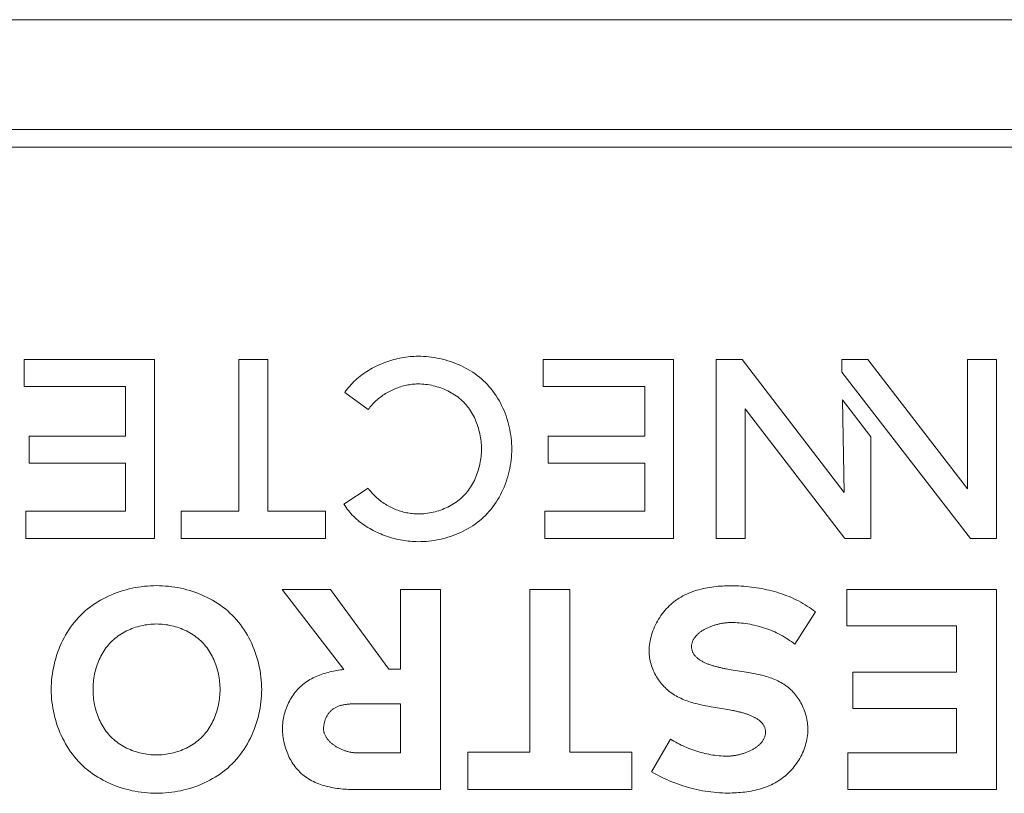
# Model space of a CAD drawing. Header units: millimetres. Extents: x 3925 to 5043, y -86 to 778.
# Tile 43 of 256: x 4264.2 to 4268.35, y -4.47 to -1.2. Entities that reach past the tile are written whole.
import ezdxf

# ---------------------------------------------------------------- set-up
doc = ezdxf.new("R2010")
doc.units = ezdxf.units.MM
doc.header["$LTSCALE"] = 46.255
for name, color, linetype in [('H30K-IO-LABEDXF_CONTINUOUS_LINE', 7, 'CONTINUOUS'), ('H30K-REAR-CODXF_CONTINUOUS_LINE', 7, 'CONTINUOUS'), ('LABEL-IO-H30DXF_CONTINUOUS_LINE', 7, 'CONTINUOUS')]:
    doc.layers.add(name, color=color, linetype=linetype)

msp = doc.modelspace()

# ---------------------------------------------------------------- linework, layer by layer
at = {"layer": 'H30K-IO-LABEDXF_CONTINUOUS_LINE', "color": 7, "linetype": 'Continuous', "lineweight": 0}
for p, q in [((4370.3388, -1.7364), (4263.4288, -1.7364)), ((4264.2135, -2.7473), (4264.2135, -2.633)), ((4264.2135, -2.633), (4264.7644, -2.633)), ((4264.7644, -2.633), (4264.7644, -3.3883)), ((4265.1214, -3.2729), (4265.1214, -2.633)), ((4265.1214, -2.633), (4265.2433, -2.633)), ((4265.2433, -2.633), (4265.2433, -3.2729)), ((4266.4065, -2.7473), (4266.4065, -2.633)), ((4266.4065, -2.633), (4266.9574, -2.633)), ((4266.9574, -2.633), (4266.9574, -3.3883)), ((4267.1371, -2.633), (4267.1371, -3.3884)), ((4267.2472, -2.633), (4267.1371, -2.633)), ((4267.678, -3.194), (4267.2472, -2.633)), ((4267.6682, -2.6856), (4267.6672, -2.6329)), ((4267.6672, -2.6329), (4267.7773, -2.6329)), ((4267.7773, -2.6329), (4268.1987, -3.1795)), ((4268.1987, -3.1795), (4268.1993, -2.6329)), ((4268.1993, -2.6329), (4268.3212, -2.6329)), ((4268.3212, -2.6329), (4268.3212, -3.3884)), ((4268.2111, -3.3884), (4267.6682, -2.6856)), ((4264.6424, -2.7473), (4264.2135, -2.7473)), ((4264.6424, -2.9562), (4264.6424, -2.7473)), ((4265.6675, -2.8445), (4265.5683, -2.7716)), ((4266.8354, -2.7473), (4266.4065, -2.7473)), ((4266.8354, -2.9562), (4266.8354, -2.7473)), ((4267.6701, -2.8031), (4267.678, -3.194)), ((4267.791, -2.9594), (4267.6701, -2.8031)), ((4267.259, -3.3884), (4267.259, -2.8418)), ((4267.259, -2.8418), (4267.681, -3.3884)), ((4264.2351, -3.0707), (4264.2351, -2.9562)), ((4264.2351, -2.9562), (4264.6424, -2.9562)), ((4266.4281, -3.0707), (4266.4281, -2.9562)), ((4266.4281, -2.9562), (4266.8354, -2.9562)), ((4267.791, -3.3884), (4267.791, -2.9594)), ((4264.6424, -3.0707), (4264.2351, -3.0707)), ((4264.6424, -3.274), (4264.6424, -3.0707)), ((4266.8354, -3.0707), (4266.4281, -3.0707)), ((4266.8354, -3.274), (4266.8354, -3.0707)), ((4265.565, -3.2443), (4265.667, -3.1763)), ((4264.2205, -3.3883), (4264.2205, -3.274)), ((4264.2205, -3.274), (4264.6424, -3.274)), ((4264.8769, -3.3884), (4264.8769, -3.2729)), ((4264.8769, -3.2729), (4265.1214, -3.2729)), ((4265.2433, -3.2729), (4265.4876, -3.2729)), ((4265.4876, -3.2729), (4265.4876, -3.3884)), ((4266.4135, -3.3883), (4266.4135, -3.274)), ((4266.4135, -3.274), (4266.8354, -3.274)), ((4264.7644, -3.3883), (4264.2205, -3.3883)), ((4265.4876, -3.3884), (4264.8769, -3.3884)), ((4266.9574, -3.3883), (4266.4135, -3.3883)), ((4267.1371, -3.3884), (4267.259, -3.3884)), ((4267.6817, -3.3884), (4267.7891, -3.3884)), ((4268.3212, -3.3884), (4268.2111, -3.3884)), ((4265.5646, -3.9427), (4265.3042, -3.6038)), ((4265.3042, -3.6038), (4265.5084, -3.6038)), ((4265.5084, -3.6038), (4265.7549, -3.9403)), ((4265.8044, -3.9403), (4265.8044, -3.6038)), ((4265.8044, -3.6038), (4265.973, -3.6038)), ((4265.973, -3.6038), (4265.973, -4.4497)), ((4266.3505, -4.292), (4266.3505, -3.6038)), ((4266.3505, -3.6038), (4266.5191, -3.6038)), ((4266.5191, -3.6038), (4266.5191, -4.292)), ((4267.6886, -3.7584), (4267.6886, -3.6038)), ((4267.6886, -3.6038), (4268.3206, -3.6038)), ((4268.3206, -3.6038), (4268.3206, -4.4497)), ((4267.5564, -3.6993), (4267.4688, -3.8352)), ((4268.152, -3.7584), (4267.6886, -3.7584)), ((4268.152, -3.953), (4268.152, -3.7584)), ((4265.7549, -3.9403), (4265.8044, -3.9403)), ((4267.1868, -3.9409), (4267.1935, -3.942)), ((4267.1935, -3.942), (4267.2001, -3.9431)), ((4267.2001, -3.9431), (4267.2095, -3.9447)), ((4267.7146, -4.1078), (4267.7146, -3.953)), ((4267.7146, -3.953), (4268.152, -3.953)), ((4265.8044, -4.0872), (4265.615, -4.0872)), ((4265.8044, -4.2944), (4265.8044, -4.0872)), ((4267.1769, -4.1099), (4267.1159, -4.0998)), ((4267.1863, -4.1115), (4267.1769, -4.1099)), ((4267.1928, -4.1127), (4267.1863, -4.1115)), ((4267.1994, -4.1139), (4267.1928, -4.1127)), ((4268.152, -4.1078), (4267.7146, -4.1078)), ((4268.152, -4.295), (4268.152, -4.1078)), ((4266.8639, -4.3741), (4266.9438, -4.2364)), ((4265.6183, -4.2944), (4265.8044, -4.2944)), ((4266.0883, -4.4497), (4266.0883, -4.292)), ((4266.0883, -4.292), (4266.3505, -4.292)), ((4266.5191, -4.292), (4266.7813, -4.292)), ((4266.7813, -4.292), (4266.7813, -4.4497)), ((4267.6934, -4.4497), (4267.6934, -4.295)), ((4267.6934, -4.295), (4268.152, -4.295)), ((4265.973, -4.4497), (4265.6153, -4.4497)), ((4266.7813, -4.4497), (4266.0883, -4.4497)), ((4268.3206, -4.4497), (4267.6934, -4.4497))]:
    msp.add_line(p, q, dxfattribs=at)
for points in [[(4265.5683, -2.7716), (4265.5732, -2.7647), (4265.5783, -2.7579), (4265.5836, -2.7513), (4265.5891, -2.7448), (4265.5948, -2.7385), (4265.6007, -2.7323), (4265.6068, -2.7262), (4265.6131, -2.7203), (4265.6195, -2.7146), (4265.6262, -2.7089), (4265.6329, -2.7035), (4265.6399, -2.6982), (4265.647, -2.693), (4265.6542, -2.6881), (4265.6616, -2.6832), (4265.6691, -2.6786), (4265.6767, -2.6741), (4265.6845, -2.6697), (4265.6923, -2.6655), (4265.7003, -2.6615), (4265.7083, -2.6577), (4265.7165, -2.654), (4265.7247, -2.6505), (4265.7329, -2.6472), (4265.7413, -2.644), (4265.7497, -2.6411), (4265.7582, -2.6383), (4265.7667, -2.6357), (4265.7752, -2.6332), (4265.7838, -2.631), (4265.7924, -2.6289), (4265.801, -2.6271), (4265.8096, -2.6254), (4265.8182, -2.6239), (4265.8268, -2.6226), (4265.8354, -2.6215), (4265.844, -2.6206), (4265.8526, -2.6199), (4265.8611, -2.6194), (4265.8696, -2.6191), (4265.878, -2.619)], [(4265.878, -2.619), (4265.8894, -2.6191), (4265.9008, -2.6196), (4265.9122, -2.6204), (4265.9237, -2.6215), (4265.9351, -2.6229), (4265.9466, -2.6246), (4265.958, -2.6266), (4265.9694, -2.6289), (4265.9808, -2.6315), (4265.9921, -2.6344), (4266.0033, -2.6377), (4266.0145, -2.6412), (4266.0255, -2.645), (4266.0364, -2.6492), (4266.0473, -2.6536), (4266.0579, -2.6584), (4266.0685, -2.6634), (4266.0788, -2.6687), (4266.089, -2.6744), (4266.0991, -2.6803), (4266.1089, -2.6866), (4266.1185, -2.6931), (4266.1278, -2.7), (4266.1369, -2.7071), (4266.1458, -2.7145), (4266.1544, -2.7223), (4266.1627, -2.7303), (4266.171, -2.7388), (4266.1789, -2.7476), (4266.1865, -2.7567), (4266.1938, -2.7661), (4266.2008, -2.7757), (4266.2075, -2.7856), (4266.2138, -2.7956), (4266.2199, -2.8059), (4266.2256, -2.8164), (4266.231, -2.8271), (4266.2361, -2.8379), (4266.2409, -2.8489), (4266.2453, -2.86), (4266.2495, -2.8713), (4266.2533, -2.8826), (4266.2568, -2.8941), (4266.2599, -2.9056), (4266.2628, -2.9172), (4266.2653, -2.9289), (4266.2674, -2.9406), (4266.2693, -2.9523), (4266.2708, -2.964), (4266.272, -2.9757), (4266.2728, -2.9874), (4266.2733, -2.9991), (4266.2735, -3.0107)], [(4265.878, -2.7361), (4265.872, -2.7362), (4265.8658, -2.7364), (4265.8597, -2.7368), (4265.8536, -2.7374), (4265.8474, -2.7382), (4265.8412, -2.7391), (4265.8351, -2.7401), (4265.8289, -2.7414), (4265.8228, -2.7427), (4265.8166, -2.7443), (4265.8105, -2.7459), (4265.8044, -2.7478), (4265.7983, -2.7497), (4265.7923, -2.7519), (4265.7863, -2.7541), (4265.7804, -2.7565), (4265.7745, -2.759), (4265.7686, -2.7617), (4265.7629, -2.7645), (4265.7571, -2.7674), (4265.7515, -2.7704), (4265.7459, -2.7736), (4265.7404, -2.7769), (4265.735, -2.7803), (4265.7297, -2.7839), (4265.7245, -2.7875), (4265.7194, -2.7913), (4265.7144, -2.7951), (4265.7094, -2.7991), (4265.7047, -2.8032), (4265.7, -2.8074), (4265.6954, -2.8117), (4265.691, -2.8161), (4265.6867, -2.8206), (4265.6826, -2.8252), (4265.6786, -2.8299), (4265.6747, -2.8347), (4265.6711, -2.8395), (4265.6675, -2.8445)], [(4266.1456, -3.0107), (4266.1455, -3.0028), (4266.1452, -2.9949), (4266.1447, -2.9869), (4266.144, -2.979), (4266.143, -2.971), (4266.1419, -2.963), (4266.1405, -2.9551), (4266.139, -2.9471), (4266.1372, -2.9392), (4266.1352, -2.9313), (4266.1331, -2.9235), (4266.1307, -2.9157), (4266.1281, -2.908), (4266.1253, -2.9004), (4266.1223, -2.8929), (4266.119, -2.8854), (4266.1156, -2.8781), (4266.1119, -2.8708), (4266.1081, -2.8637), (4266.104, -2.8567), (4266.0997, -2.8499), (4266.0953, -2.8432), (4266.0906, -2.8367), (4266.0856, -2.8303), (4266.0805, -2.8241), (4266.0752, -2.8181), (4266.0697, -2.8123), (4266.0639, -2.8067), (4266.0579, -2.8012), (4266.0517, -2.796), (4266.0453, -2.791), (4266.0387, -2.7862), (4266.032, -2.7816), (4266.0251, -2.7772), (4266.0181, -2.773), (4266.0109, -2.7691), (4266.0036, -2.7654), (4265.9962, -2.7619), (4265.9887, -2.7586), (4265.9811, -2.7555), (4265.9734, -2.7526), (4265.9657, -2.75), (4265.9578, -2.7476), (4265.95, -2.7454), (4265.942, -2.7435), (4265.934, -2.7417), (4265.926, -2.7402), (4265.918, -2.739), (4265.91, -2.7379), (4265.902, -2.7371), (4265.894, -2.7365), (4265.886, -2.7362), (4265.878, -2.7361)], [(4266.2735, -3.0107), (4266.2733, -3.0223), (4266.2728, -3.034), (4266.272, -3.0457), (4266.2708, -3.0574), (4266.2693, -3.0692), (4266.2674, -3.0809), (4266.2653, -3.0926), (4266.2628, -3.1042), (4266.2599, -3.1158), (4266.2568, -3.1273), (4266.2533, -3.1388), (4266.2495, -3.1502), (4266.2453, -3.1614), (4266.2409, -3.1725), (4266.2361, -3.1835), (4266.231, -3.1943), (4266.2256, -3.205), (4266.2199, -3.2155), (4266.2138, -3.2258), (4266.2075, -3.2358), (4266.2008, -3.2457), (4266.1938, -3.2553), (4266.1865, -3.2647), (4266.1789, -3.2738), (4266.171, -3.2826), (4266.1627, -3.2911), (4266.1544, -3.2991), (4266.1458, -3.3069), (4266.1369, -3.3143), (4266.1278, -3.3214), (4266.1185, -3.3283), (4266.1089, -3.3348), (4266.0991, -3.3411), (4266.089, -3.347), (4266.0788, -3.3527), (4266.0685, -3.358), (4266.0579, -3.363), (4266.0473, -3.3678), (4266.0364, -3.3722), (4266.0255, -3.3764), (4266.0145, -3.3802), (4266.0033, -3.3837), (4265.9921, -3.387), (4265.9808, -3.3899), (4265.9694, -3.3925), (4265.958, -3.3948), (4265.9466, -3.3968), (4265.9351, -3.3985), (4265.9237, -3.3999), (4265.9122, -3.401), (4265.9008, -3.4018), (4265.8894, -3.4022), (4265.878, -3.4024)], [(4265.878, -3.2853), (4265.886, -3.2852), (4265.894, -3.2848), (4265.902, -3.2843), (4265.91, -3.2835), (4265.918, -3.2824), (4265.926, -3.2811), (4265.934, -3.2796), (4265.942, -3.2779), (4265.95, -3.276), (4265.9578, -3.2738), (4265.9657, -3.2714), (4265.9734, -3.2687), (4265.9811, -3.2659), (4265.9887, -3.2628), (4265.9962, -3.2595), (4266.0036, -3.256), (4266.0109, -3.2523), (4266.0181, -3.2484), (4266.0251, -3.2442), (4266.032, -3.2398), (4266.0387, -3.2352), (4266.0453, -3.2304), (4266.0517, -3.2254), (4266.0579, -3.2202), (4266.0639, -3.2147), (4266.0697, -3.2091), (4266.0752, -3.2033), (4266.0805, -3.1973), (4266.0856, -3.1911), (4266.0906, -3.1847), (4266.0953, -3.1782), (4266.0997, -3.1715), (4266.104, -3.1647), (4266.1081, -3.1577), (4266.1119, -3.1506), (4266.1156, -3.1433), (4266.119, -3.136), (4266.1223, -3.1286), (4266.1253, -3.121), (4266.1281, -3.1134), (4266.1307, -3.1057), (4266.1331, -3.0979), (4266.1352, -3.0901), (4266.1372, -3.0822), (4266.139, -3.0743), (4266.1405, -3.0664), (4266.1419, -3.0584), (4266.143, -3.0504), (4266.144, -3.0424), (4266.1447, -3.0345), (4266.1452, -3.0265), (4266.1455, -3.0186), (4266.1456, -3.0107)], [(4265.667, -3.1763), (4265.6705, -3.1813), (4265.6742, -3.1862), (4265.678, -3.191), (4265.682, -3.1957), (4265.6862, -3.2003), (4265.6905, -3.2048), (4265.6949, -3.2093), (4265.6995, -3.2136), (4265.7041, -3.2178), (4265.709, -3.2219), (4265.7139, -3.2259), (4265.7189, -3.2298), (4265.724, -3.2336), (4265.7293, -3.2373), (4265.7346, -3.2408), (4265.74, -3.2442), (4265.7455, -3.2476), (4265.7511, -3.2507), (4265.7568, -3.2538), (4265.7625, -3.2568), (4265.7683, -3.2596), (4265.7742, -3.2622), (4265.7801, -3.2648), (4265.786, -3.2672), (4265.7921, -3.2694), (4265.7981, -3.2716), (4265.8042, -3.2735), (4265.8103, -3.2754), (4265.8164, -3.2771), (4265.8226, -3.2786), (4265.8288, -3.28), (4265.8349, -3.2812), (4265.8411, -3.2823), (4265.8473, -3.2832), (4265.8535, -3.284), (4265.8597, -3.2845), (4265.8658, -3.285), (4265.8719, -3.2852), (4265.878, -3.2853)], [(4265.878, -3.4024), (4265.8699, -3.4023), (4265.8616, -3.402), (4265.8533, -3.4015), (4265.845, -3.4009), (4265.8367, -3.4001), (4265.8283, -3.399), (4265.8199, -3.3978), (4265.8115, -3.3965), (4265.803, -3.3949), (4265.7946, -3.3932), (4265.7862, -3.3913), (4265.7778, -3.3892), (4265.7695, -3.3869), (4265.7611, -3.3845), (4265.7528, -3.3819), (4265.7446, -3.3791), (4265.7364, -3.3762), (4265.7283, -3.3731), (4265.7202, -3.3698), (4265.7122, -3.3664), (4265.7043, -3.3628), (4265.6965, -3.359), (4265.6887, -3.3551), (4265.6811, -3.351), (4265.6736, -3.3467), (4265.6662, -3.3423), (4265.6589, -3.3377), (4265.6518, -3.333), (4265.6447, -3.3282), (4265.6379, -3.3231), (4265.6312, -3.3179), (4265.6246, -3.3126), (4265.6182, -3.3071), (4265.612, -3.3015), (4265.606, -3.2957), (4265.6001, -3.2898), (4265.5945, -3.2837), (4265.589, -3.2775), (4265.5838, -3.2712), (4265.5788, -3.2647), (4265.574, -3.258), (4265.5694, -3.2513), (4265.565, -3.2443)], [(4264.3285, -4.0268), (4264.3287, -4.0137), (4264.3292, -4.0007), (4264.3302, -3.9875), (4264.3315, -3.9744), (4264.3332, -3.9613), (4264.3353, -3.9481), (4264.3378, -3.9351), (4264.3406, -3.922), (4264.3438, -3.909), (4264.3473, -3.8961), (4264.3513, -3.8833), (4264.3556, -3.8705), (4264.3602, -3.8579), (4264.3652, -3.8455), (4264.3706, -3.8332), (4264.3764, -3.8211), (4264.3825, -3.8091), (4264.3889, -3.7974), (4264.3957, -3.7859), (4264.4029, -3.7746), (4264.4104, -3.7636), (4264.4182, -3.7528), (4264.4264, -3.7423), (4264.435, -3.7321), (4264.4439, -3.7223), (4264.4531, -3.7127), (4264.4625, -3.7037), (4264.4722, -3.6951), (4264.4822, -3.6867), (4264.4924, -3.6787), (4264.503, -3.6711), (4264.5138, -3.6637), (4264.5248, -3.6568), (4264.536, -3.6501), (4264.5475, -3.6438), (4264.5592, -3.6378), (4264.571, -3.6322), (4264.583, -3.6268), (4264.5952, -3.6219), (4264.6075, -3.6172), (4264.6199, -3.613), (4264.6324, -3.609), (4264.645, -3.6054), (4264.6577, -3.6021), (4264.6705, -3.5992), (4264.6833, -3.5966), (4264.6962, -3.5944), (4264.709, -3.5925), (4264.7219, -3.5909), (4264.7348, -3.5897), (4264.7476, -3.5889), (4264.7604, -3.5883), (4264.7731, -3.5882)], [(4264.7731, -3.5882), (4264.7859, -3.5883), (4264.7987, -3.5889), (4264.8115, -3.5897), (4264.8244, -3.5909), (4264.8372, -3.5925), (4264.8501, -3.5944), (4264.8629, -3.5966), (4264.8757, -3.5992), (4264.8885, -3.6021), (4264.9012, -3.6054), (4264.9138, -3.609), (4264.9263, -3.613), (4264.9387, -3.6173), (4264.951, -3.6219), (4264.9631, -3.6269), (4264.9751, -3.6322), (4264.987, -3.6378), (4264.9986, -3.6438), (4265.0101, -3.6501), (4265.0213, -3.6568), (4265.0323, -3.6638), (4265.0431, -3.6711), (4265.0536, -3.6787), (4265.0639, -3.6867), (4265.0738, -3.6951), (4265.0835, -3.7037), (4265.0929, -3.7127), (4265.1021, -3.7223), (4265.111, -3.7321), (4265.1195, -3.7423), (4265.1277, -3.7528), (4265.1356, -3.7636), (4265.1431, -3.7746), (4265.1502, -3.7859), (4265.157, -3.7974), (4265.1634, -3.8091), (4265.1695, -3.8211), (4265.1753, -3.8332), (4265.1806, -3.8455), (4265.1856, -3.858), (4265.1903, -3.8706), (4265.1946, -3.8833), (4265.1985, -3.8961), (4265.202, -3.909), (4265.2052, -3.922), (4265.208, -3.9351), (4265.2105, -3.9482), (4265.2125, -3.9613), (4265.2142, -3.9744), (4265.2156, -3.9876), (4265.2165, -4.0007), (4265.2171, -4.0137), (4265.2173, -4.0268)], [(4266.8537, -3.8643), (4266.8539, -3.8557), (4266.8544, -3.847), (4266.8553, -3.8383), (4266.8565, -3.8297), (4266.858, -3.821), (4266.8598, -3.8124), (4266.8619, -3.8038), (4266.8643, -3.7953), (4266.8671, -3.7868), (4266.8701, -3.7784), (4266.8734, -3.77), (4266.8769, -3.7618), (4266.8807, -3.7536), (4266.8848, -3.7456), (4266.8892, -3.7377), (4266.8938, -3.7299), (4266.8986, -3.7223), (4266.9037, -3.7148), (4266.909, -3.7075), (4266.9145, -3.7004), (4266.9202, -3.6935), (4266.9261, -3.6867), (4266.9323, -3.6802), (4266.9386, -3.6739), (4266.9451, -3.6678), (4266.9518, -3.662), (4266.9586, -3.6564), (4266.9659, -3.6509), (4266.9734, -3.6457), (4266.981, -3.6408), (4266.9888, -3.6361), (4266.9967, -3.6317), (4267.0048, -3.6275), (4267.013, -3.6236), (4267.0213, -3.62), (4267.0297, -3.6166), (4267.0382, -3.6134), (4267.0468, -3.6104), (4267.0555, -3.6077), (4267.0643, -3.6051), (4267.0732, -3.6028), (4267.0821, -3.6007), (4267.0911, -3.5988), (4267.1001, -3.597), (4267.1091, -3.5955), (4267.1182, -3.5941), (4267.1273, -3.5929), (4267.1364, -3.5919), (4267.1456, -3.591), (4267.1547, -3.5902), (4267.1638, -3.5897), (4267.1729, -3.5892), (4267.1819, -3.5889), (4267.1909, -3.5887), (4267.1999, -3.5887)], [(4267.1999, -3.5887), (4267.2106, -3.5887), (4267.2213, -3.589), (4267.2321, -3.5894), (4267.2429, -3.59), (4267.2538, -3.5907), (4267.2646, -3.5916), (4267.2755, -3.5927), (4267.2864, -3.5939), (4267.2972, -3.5953), (4267.3081, -3.5969), (4267.3189, -3.5987), (4267.3297, -3.6007), (4267.3405, -3.6028), (4267.3513, -3.6051), (4267.362, -3.6076), (4267.3726, -3.6103), (4267.3832, -3.6132), (4267.3938, -3.6162), (4267.4043, -3.6195), (4267.4146, -3.623), (4267.4249, -3.6266), (4267.4352, -3.6305), (4267.4453, -3.6345), (4267.4553, -3.6387), (4267.4652, -3.6432), (4267.4749, -3.6479), (4267.4846, -3.6527), (4267.4941, -3.6578), (4267.5035, -3.6631), (4267.5127, -3.6686), (4267.5218, -3.6743), (4267.5307, -3.6802), (4267.5395, -3.6864), (4267.548, -3.6927), (4267.5564, -3.6993)], [(4264.7731, -3.7501), (4264.7652, -3.7502), (4264.7571, -3.7506), (4264.7491, -3.7511), (4264.741, -3.752), (4264.7329, -3.753), (4264.7249, -3.7543), (4264.7168, -3.7558), (4264.7088, -3.7575), (4264.7008, -3.7595), (4264.6929, -3.7617), (4264.685, -3.7641), (4264.6772, -3.7667), (4264.6695, -3.7696), (4264.6618, -3.7727), (4264.6543, -3.776), (4264.6468, -3.7795), (4264.6395, -3.7833), (4264.6323, -3.7873), (4264.6252, -3.7914), (4264.6183, -3.7958), (4264.6116, -3.8005), (4264.605, -3.8053), (4264.5986, -3.8103), (4264.5924, -3.8156), (4264.5864, -3.8211), (4264.5806, -3.8268), (4264.575, -3.8326), (4264.5697, -3.8387), (4264.5645, -3.8449), (4264.5596, -3.8513), (4264.5549, -3.8579), (4264.5504, -3.8647), (4264.5462, -3.8716), (4264.5421, -3.8786), (4264.5383, -3.8858), (4264.5346, -3.8931), (4264.5312, -3.9005), (4264.528, -3.908), (4264.525, -3.9156), (4264.5222, -3.9233), (4264.5197, -3.9311), (4264.5173, -3.9389), (4264.5151, -3.9468), (4264.5132, -3.9547), (4264.5114, -3.9627), (4264.5099, -3.9707), (4264.5085, -3.9787), (4264.5074, -3.9868), (4264.5065, -3.9948), (4264.5058, -4.0028), (4264.5053, -4.0108), (4264.505, -4.0188), (4264.5049, -4.0268)], [(4265.0414, -4.0268), (4265.0413, -4.0188), (4265.041, -4.0108), (4265.0405, -4.0028), (4265.0398, -3.9948), (4265.0389, -3.9868), (4265.0377, -3.9787), (4265.0364, -3.9707), (4265.0348, -3.9627), (4265.0331, -3.9547), (4265.0311, -3.9468), (4265.029, -3.9389), (4265.0266, -3.9311), (4265.024, -3.9233), (4265.0212, -3.9156), (4265.0182, -3.908), (4265.015, -3.9005), (4265.0115, -3.8931), (4265.0079, -3.8858), (4265.004, -3.8786), (4265, -3.8716), (4264.9957, -3.8647), (4264.9912, -3.8579), (4264.9865, -3.8513), (4264.9816, -3.8449), (4264.9764, -3.8387), (4264.9711, -3.8326), (4264.9655, -3.8268), (4264.9597, -3.8211), (4264.9537, -3.8156), (4264.9475, -3.8104), (4264.9411, -3.8053), (4264.9345, -3.8005), (4264.9278, -3.7959), (4264.9209, -3.7915), (4264.9138, -3.7873), (4264.9066, -3.7833), (4264.8993, -3.7796), (4264.8919, -3.776), (4264.8843, -3.7727), (4264.8767, -3.7696), (4264.869, -3.7668), (4264.8612, -3.7641), (4264.8533, -3.7617), (4264.8454, -3.7595), (4264.8374, -3.7575), (4264.8294, -3.7558), (4264.8214, -3.7543), (4264.8133, -3.753), (4264.8052, -3.752), (4264.7972, -3.7511), (4264.7892, -3.7506), (4264.7811, -3.7502), (4264.7731, -3.7501)], [(4267.1994, -3.744), (4267.1963, -3.744), (4267.1932, -3.7441), (4267.19, -3.7442), (4267.1868, -3.7444), (4267.1835, -3.7447), (4267.1802, -3.745), (4267.1769, -3.7453), (4267.1736, -3.7457), (4267.1702, -3.7462), (4267.1668, -3.7467), (4267.1633, -3.7472), (4267.1599, -3.7478), (4267.1564, -3.7485), (4267.153, -3.7492), (4267.1495, -3.75), (4267.146, -3.7508), (4267.1425, -3.7517), (4267.139, -3.7526), (4267.1355, -3.7536), (4267.132, -3.7546), (4267.1285, -3.7557), (4267.1251, -3.7568), (4267.1216, -3.7579), (4267.1182, -3.7592), (4267.1148, -3.7604), (4267.1114, -3.7617), (4267.1081, -3.7631), (4267.1048, -3.7645), (4267.1015, -3.766), (4267.0983, -3.7675), (4267.0951, -3.7691), (4267.0919, -3.7707), (4267.0888, -3.7723), (4267.0857, -3.774), (4267.0827, -3.7758), (4267.0798, -3.7776), (4267.0769, -3.7794), (4267.0741, -3.7813), (4267.0713, -3.7832), (4267.0686, -3.7852), (4267.066, -3.7873), (4267.0635, -3.7893), (4267.061, -3.7915), (4267.0586, -3.7936), (4267.0564, -3.7958), (4267.0541, -3.7981), (4267.052, -3.8004), (4267.05, -3.8027), (4267.0481, -3.8051), (4267.0463, -3.8076), (4267.0446, -3.81), (4267.043, -3.8125), (4267.0415, -3.8151), (4267.0401, -3.8177), (4267.0388, -3.8204), (4267.0377, -3.8231), (4267.0366, -3.8258), (4267.0358, -3.8286), (4267.035, -3.8314), (4267.0343, -3.8343), (4267.0338, -3.8372), (4267.0335, -3.8401), (4267.0333, -3.8431), (4267.0332, -3.8461)], [(4267.4688, -3.8352), (4267.4618, -3.8297), (4267.4546, -3.8244), (4267.4473, -3.8192), (4267.4399, -3.8142), (4267.4323, -3.8094), (4267.4246, -3.8047), (4267.4168, -3.8002), (4267.4088, -3.7959), (4267.4008, -3.7917), (4267.3926, -3.7877), (4267.3844, -3.7839), (4267.3761, -3.7803), (4267.3676, -3.7768), (4267.3591, -3.7734), (4267.3506, -3.7703), (4267.3419, -3.7673), (4267.3332, -3.7645), (4267.3244, -3.7619), (4267.3156, -3.7595), (4267.3068, -3.7572), (4267.2979, -3.7551), (4267.289, -3.7532), (4267.28, -3.7515), (4267.2711, -3.7499), (4267.2621, -3.7485), (4267.2531, -3.7473), (4267.2441, -3.7463), (4267.2351, -3.7455), (4267.2262, -3.7448), (4267.2172, -3.7444), (4267.2083, -3.7441), (4267.1994, -3.744)], [(4267.1159, -4.0998), (4267.1087, -4.0986), (4267.1014, -4.0973), (4267.0941, -4.0959), (4267.0868, -4.0945), (4267.0795, -4.093), (4267.0722, -4.0914), (4267.065, -4.0898), (4267.0577, -4.088), (4267.0505, -4.0862), (4267.0433, -4.0842), (4267.0361, -4.0822), (4267.029, -4.08), (4267.0219, -4.0777), (4267.0149, -4.0753), (4267.0079, -4.0727), (4267.0011, -4.07), (4266.9942, -4.0671), (4266.9875, -4.0641), (4266.9809, -4.0609), (4266.9744, -4.0575), (4266.9679, -4.054), (4266.9616, -4.0502), (4266.9554, -4.0463), (4266.9493, -4.0422), (4266.9433, -4.0379), (4266.9375, -4.0334), (4266.9318, -4.0286), (4266.9265, -4.0239), (4266.9213, -4.0189), (4266.9163, -4.0138), (4266.9114, -4.0085), (4266.9067, -4.003), (4266.9021, -3.9974), (4266.8978, -3.9916), (4266.8936, -3.9856), (4266.8895, -3.9796), (4266.8857, -3.9734), (4266.882, -3.967), (4266.8786, -3.9606), (4266.8753, -3.9541), (4266.8722, -3.9475), (4266.8694, -3.9408), (4266.8668, -3.934), (4266.8644, -3.9272), (4266.8622, -3.9203), (4266.8603, -3.9134), (4266.8586, -3.9064), (4266.8571, -3.8994), (4266.8559, -3.8924), (4266.855, -3.8854), (4266.8543, -3.8783), (4266.8539, -3.8713), (4266.8537, -3.8643)], [(4267.0332, -3.8461), (4267.0333, -3.8491), (4267.0335, -3.8521), (4267.0339, -3.855), (4267.0344, -3.8578), (4267.035, -3.8606), (4267.0358, -3.8633), (4267.0367, -3.866), (4267.0377, -3.8686), (4267.0389, -3.8711), (4267.0402, -3.8736), (4267.0416, -3.876), (4267.0431, -3.8784), (4267.0447, -3.8807), (4267.0464, -3.883), (4267.0483, -3.8852), (4267.0502, -3.8873), (4267.0523, -3.8894), (4267.0544, -3.8915), (4267.0566, -3.8935), (4267.059, -3.8954), (4267.0614, -3.8973), (4267.0639, -3.8992), (4267.0664, -3.901), (4267.0691, -3.9027), (4267.0718, -3.9044), (4267.0746, -3.9061), (4267.0775, -3.9077), (4267.0804, -3.9093), (4267.0834, -3.9108), (4267.0865, -3.9123), (4267.0896, -3.9138), (4267.0928, -3.9152), (4267.096, -3.9166), (4267.0992, -3.9179), (4267.1025, -3.9192), (4267.1059, -3.9204), (4267.1093, -3.9217), (4267.1127, -3.9229), (4267.1161, -3.924), (4267.1196, -3.9251), (4267.1231, -3.9262), (4267.1266, -3.9273), (4267.1302, -3.9283), (4267.1337, -3.9293), (4267.1373, -3.9302), (4267.1409, -3.9311), (4267.1445, -3.932), (4267.148, -3.9329), (4267.1516, -3.9338), (4267.1552, -3.9346), (4267.1588, -3.9354), (4267.1624, -3.9361), (4267.1659, -3.9369), (4267.1694, -3.9376), (4267.173, -3.9383), (4267.1765, -3.939), (4267.1799, -3.9396), (4267.1868, -3.9409)], [(4265.3053, -4.1923), (4265.3054, -4.185), (4265.3058, -4.1775), (4265.3064, -4.1701), (4265.3072, -4.1626), (4265.3082, -4.1552), (4265.3095, -4.1478), (4265.311, -4.1403), (4265.3127, -4.133), (4265.3147, -4.1256), (4265.3168, -4.1183), (4265.3192, -4.1111), (4265.3218, -4.1039), (4265.3246, -4.0968), (4265.3276, -4.0898), (4265.3308, -4.0829), (4265.3343, -4.0761), (4265.3379, -4.0694), (4265.3417, -4.0629), (4265.3457, -4.0564), (4265.35, -4.0502), (4265.3544, -4.044), (4265.359, -4.0381), (4265.3638, -4.0323), (4265.3688, -4.0267), (4265.374, -4.0213), (4265.3793, -4.0161), (4265.3849, -4.0112), (4265.3906, -4.0064), (4265.3964, -4.0018), (4265.4024, -3.9974), (4265.4086, -3.9932), (4265.4149, -3.9892), (4265.4213, -3.9853), (4265.4278, -3.9817), (4265.4345, -3.9782), (4265.4412, -3.9749), (4265.4481, -3.9718), (4265.455, -3.9688), (4265.4621, -3.966), (4265.4692, -3.9634), (4265.4763, -3.9609), (4265.4835, -3.9586), (4265.4908, -3.9564), (4265.4981, -3.9544), (4265.5055, -3.9526), (4265.5129, -3.9509), (4265.5203, -3.9493), (4265.5277, -3.9479), (4265.5351, -3.9466), (4265.5425, -3.9454), (4265.5499, -3.9444), (4265.5573, -3.9435), (4265.5646, -3.9427)], [(4267.2095, -3.9447), (4267.2734, -3.9548), (4267.2805, -3.956), (4267.2875, -3.9573), (4267.2946, -3.9586), (4267.3018, -3.96), (4267.3089, -3.9615), (4267.316, -3.9631), (4267.3231, -3.9647), (4267.3301, -3.9665), (4267.3372, -3.9683), (4267.3442, -3.9703), (4267.3512, -3.9724), (4267.3581, -3.9746), (4267.365, -3.977), (4267.3718, -3.9794), (4267.3785, -3.982), (4267.3852, -3.9848), (4267.3918, -3.9877), (4267.3982, -3.9908), (4267.4046, -3.994), (4267.4109, -3.9974), (4267.4171, -4.001), (4267.4231, -4.0047), (4267.4291, -4.0086), (4267.4348, -4.0128), (4267.4405, -4.0171), (4267.446, -4.0216), (4267.4513, -4.0263), (4267.4565, -4.0313), (4267.4616, -4.0364), (4267.4664, -4.0418), (4267.4711, -4.0473), (4267.4756, -4.053), (4267.4799, -4.0589), (4267.4841, -4.0649), (4267.488, -4.0711), (4267.4918, -4.0774), (4267.4954, -4.0838), (4267.4988, -4.0904), (4267.502, -4.0971), (4267.505, -4.1038), (4267.5078, -4.1106), (4267.5104, -4.1176), (4267.5127, -4.1246), (4267.5149, -4.1316), (4267.5168, -4.1387), (4267.5186, -4.1458), (4267.5201, -4.153), (4267.5214, -4.1602), (4267.5224, -4.1673), (4267.5233, -4.1745), (4267.5239, -4.1817), (4267.5242, -4.1888), (4267.5243, -4.196)], [(4264.7731, -4.4654), (4264.7604, -4.4652), (4264.7476, -4.4647), (4264.7348, -4.4638), (4264.7219, -4.4626), (4264.709, -4.4611), (4264.6961, -4.4592), (4264.6833, -4.4569), (4264.6705, -4.4543), (4264.6577, -4.4514), (4264.645, -4.4482), (4264.6324, -4.4445), (4264.6199, -4.4406), (4264.6075, -4.4363), (4264.5952, -4.4317), (4264.583, -4.4267), (4264.571, -4.4214), (4264.5592, -4.4157), (4264.5475, -4.4098), (4264.536, -4.4034), (4264.5248, -4.3968), (4264.5138, -4.3898), (4264.503, -4.3825), (4264.4924, -4.3748), (4264.4822, -4.3668), (4264.4722, -4.3585), (4264.4625, -4.3498), (4264.4531, -4.3408), (4264.4439, -4.3313), (4264.435, -4.3214), (4264.4264, -4.3112), (4264.4182, -4.3007), (4264.4104, -4.29), (4264.4029, -4.2789), (4264.3957, -4.2677), (4264.3889, -4.2561), (4264.3825, -4.2444), (4264.3764, -4.2325), (4264.3706, -4.2203), (4264.3652, -4.208), (4264.3602, -4.1956), (4264.3556, -4.183), (4264.3513, -4.1703), (4264.3473, -4.1574), (4264.3438, -4.1445), (4264.3406, -4.1315), (4264.3378, -4.1185), (4264.3353, -4.1054), (4264.3332, -4.0923), (4264.3315, -4.0791), (4264.3302, -4.066), (4264.3292, -4.0529), (4264.3287, -4.0398), (4264.3285, -4.0268)], [(4264.5049, -4.0268), (4264.505, -4.0347), (4264.5053, -4.0427), (4264.5058, -4.0507), (4264.5065, -4.0587), (4264.5074, -4.0668), (4264.5085, -4.0748), (4264.5099, -4.0828), (4264.5114, -4.0908), (4264.5132, -4.0988), (4264.5151, -4.1067), (4264.5173, -4.1146), (4264.5197, -4.1225), (4264.5222, -4.1302), (4264.525, -4.1379), (4264.528, -4.1455), (4264.5312, -4.153), (4264.5346, -4.1605), (4264.5383, -4.1678), (4264.5421, -4.1749), (4264.5462, -4.182), (4264.5504, -4.1889), (4264.5549, -4.1956), (4264.5596, -4.2022), (4264.5645, -4.2086), (4264.5697, -4.2149), (4264.575, -4.2209), (4264.5806, -4.2268), (4264.5864, -4.2325), (4264.5924, -4.2379), (4264.5986, -4.2432), (4264.605, -4.2482), (4264.6116, -4.2531), (4264.6183, -4.2577), (4264.6252, -4.2621), (4264.6323, -4.2663), (4264.6395, -4.2703), (4264.6468, -4.274), (4264.6543, -4.2775), (4264.6618, -4.2808), (4264.6695, -4.2839), (4264.6772, -4.2868), (4264.685, -4.2894), (4264.6929, -4.2919), (4264.7008, -4.2941), (4264.7088, -4.296), (4264.7168, -4.2978), (4264.7249, -4.2993), (4264.7329, -4.3005), (4264.741, -4.3016), (4264.7491, -4.3024), (4264.7571, -4.303), (4264.7652, -4.3033), (4264.7731, -4.3035)], [(4265.2173, -4.0268), (4265.2171, -4.0398), (4265.2165, -4.0529), (4265.2156, -4.066), (4265.2142, -4.0791), (4265.2125, -4.0922), (4265.2105, -4.1054), (4265.208, -4.1185), (4265.2052, -4.1315), (4265.202, -4.1445), (4265.1985, -4.1574), (4265.1946, -4.1703), (4265.1903, -4.183), (4265.1856, -4.1956), (4265.1806, -4.208), (4265.1753, -4.2203), (4265.1695, -4.2325), (4265.1634, -4.2444), (4265.157, -4.2561), (4265.1502, -4.2676), (4265.1431, -4.2789), (4265.1356, -4.29), (4265.1277, -4.3007), (4265.1195, -4.3112), (4265.111, -4.3214), (4265.1021, -4.3313), (4265.0929, -4.3408), (4265.0835, -4.3498), (4265.0738, -4.3585), (4265.0639, -4.3668), (4265.0536, -4.3748), (4265.0431, -4.3825), (4265.0323, -4.3898), (4265.0213, -4.3968), (4265.0101, -4.4034), (4264.9986, -4.4098), (4264.987, -4.4157), (4264.9751, -4.4214), (4264.9631, -4.4267), (4264.951, -4.4317), (4264.9387, -4.4363), (4264.9263, -4.4406), (4264.9138, -4.4445), (4264.9012, -4.4481), (4264.8885, -4.4514), (4264.8757, -4.4543), (4264.8629, -4.4569), (4264.8501, -4.4592), (4264.8372, -4.4611), (4264.8244, -4.4626), (4264.8115, -4.4638), (4264.7987, -4.4647), (4264.7859, -4.4652), (4264.7731, -4.4654)], [(4264.7731, -4.3035), (4264.7811, -4.3033), (4264.7892, -4.303), (4264.7972, -4.3024), (4264.8052, -4.3016), (4264.8133, -4.3005), (4264.8214, -4.2993), (4264.8294, -4.2977), (4264.8374, -4.296), (4264.8454, -4.294), (4264.8533, -4.2918), (4264.8612, -4.2894), (4264.869, -4.2868), (4264.8767, -4.2839), (4264.8843, -4.2808), (4264.8919, -4.2775), (4264.8993, -4.274), (4264.9066, -4.2702), (4264.9138, -4.2663), (4264.9209, -4.2621), (4264.9278, -4.2577), (4264.9345, -4.2531), (4264.9411, -4.2482), (4264.9475, -4.2432), (4264.9537, -4.2379), (4264.9597, -4.2325), (4264.9655, -4.2268), (4264.9711, -4.2209), (4264.9764, -4.2149), (4264.9816, -4.2086), (4264.9865, -4.2022), (4264.9912, -4.1956), (4264.9957, -4.1889), (4265, -4.182), (4265.004, -4.1749), (4265.0079, -4.1678), (4265.0115, -4.1605), (4265.015, -4.153), (4265.0182, -4.1455), (4265.0212, -4.1379), (4265.024, -4.1302), (4265.0266, -4.1225), (4265.029, -4.1146), (4265.0311, -4.1067), (4265.0331, -4.0988), (4265.0348, -4.0908), (4265.0364, -4.0828), (4265.0377, -4.0748), (4265.0389, -4.0668), (4265.0398, -4.0587), (4265.0405, -4.0507), (4265.041, -4.0427), (4265.0413, -4.0347), (4265.0414, -4.0268)], [(4265.615, -4.0872), (4265.6117, -4.0873), (4265.6084, -4.0873), (4265.6051, -4.0874), (4265.6017, -4.0875), (4265.5984, -4.0876), (4265.595, -4.0878), (4265.5916, -4.088), (4265.5882, -4.0882), (4265.5848, -4.0885), (4265.5814, -4.0888), (4265.5781, -4.0892), (4265.5747, -4.0896), (4265.5714, -4.0901), (4265.568, -4.0906), (4265.5647, -4.0912), (4265.5614, -4.0919), (4265.5581, -4.0926), (4265.5549, -4.0934), (4265.5517, -4.0942), (4265.5485, -4.0951), (4265.5453, -4.0962), (4265.5422, -4.0972), (4265.5392, -4.0984), (4265.5361, -4.0997), (4265.5332, -4.101), (4265.5303, -4.1024), (4265.5274, -4.1039), (4265.5246, -4.1056), (4265.5219, -4.1073), (4265.5192, -4.1091), (4265.5166, -4.111), (4265.5141, -4.1131), (4265.5117, -4.1152), (4265.5093, -4.1174), (4265.5071, -4.1197), (4265.5049, -4.1221), (4265.5028, -4.1246), (4265.5007, -4.1272), (4265.4988, -4.1299), (4265.4969, -4.1326), (4265.4951, -4.1354), (4265.4934, -4.1383), (4265.4918, -4.1413), (4265.4903, -4.1442), (4265.4888, -4.1473), (4265.4875, -4.1504), (4265.4862, -4.1535), (4265.4851, -4.1567), (4265.484, -4.1598), (4265.483, -4.1631), (4265.4821, -4.1663), (4265.4814, -4.1695), (4265.4807, -4.1728), (4265.4801, -4.1761), (4265.4796, -4.1793), (4265.4793, -4.1826), (4265.479, -4.1859), (4265.4788, -4.1891), (4265.4788, -4.1923)], [(4267.3456, -4.2069), (4267.3455, -4.2039), (4267.3453, -4.201), (4267.345, -4.1982), (4267.3445, -4.1954), (4267.3439, -4.1927), (4267.3431, -4.19), (4267.3422, -4.1874), (4267.3412, -4.1849), (4267.3401, -4.1824), (4267.3389, -4.18), (4267.3375, -4.1776), (4267.336, -4.1753), (4267.3344, -4.173), (4267.3327, -4.1708), (4267.331, -4.1686), (4267.3291, -4.1665), (4267.3271, -4.1644), (4267.325, -4.1624), (4267.3228, -4.1604), (4267.3206, -4.1585), (4267.3182, -4.1566), (4267.3158, -4.1548), (4267.3133, -4.153), (4267.3107, -4.1513), (4267.308, -4.1496), (4267.3053, -4.148), (4267.3025, -4.1464), (4267.2997, -4.1448), (4267.2968, -4.1433), (4267.2938, -4.1418), (4267.2907, -4.1404), (4267.2877, -4.139), (4267.2845, -4.1376), (4267.2814, -4.1363), (4267.2781, -4.135), (4267.2749, -4.1338), (4267.2716, -4.1325), (4267.2683, -4.1314), (4267.2649, -4.1302), (4267.2615, -4.1291), (4267.2581, -4.128), (4267.2547, -4.127), (4267.2512, -4.126), (4267.2478, -4.125), (4267.2443, -4.124), (4267.2408, -4.1231), (4267.2373, -4.1222), (4267.2338, -4.1213), (4267.2303, -4.1205), (4267.2269, -4.1196), (4267.2234, -4.1188), (4267.2199, -4.1181), (4267.2164, -4.1173), (4267.213, -4.1166), (4267.2096, -4.1159), (4267.2061, -4.1152), (4267.1994, -4.1139)], [(4265.6153, -4.4497), (4265.6075, -4.4497), (4265.5996, -4.4496), (4265.5917, -4.4493), (4265.5838, -4.449), (4265.5758, -4.4485), (4265.5678, -4.448), (4265.5598, -4.4473), (4265.5518, -4.4465), (4265.5438, -4.4455), (4265.5358, -4.4445), (4265.5278, -4.4433), (4265.5198, -4.4419), (4265.5119, -4.4404), (4265.504, -4.4387), (4265.4962, -4.4369), (4265.4884, -4.4349), (4265.4807, -4.4328), (4265.4731, -4.4304), (4265.4655, -4.4279), (4265.4581, -4.4252), (4265.4507, -4.4223), (4265.4435, -4.4192), (4265.4364, -4.416), (4265.4294, -4.4125), (4265.4225, -4.4088), (4265.4158, -4.4048), (4265.4092, -4.4007), (4265.4028, -4.3963), (4265.3966, -4.3917), (4265.3905, -4.3869), (4265.3846, -4.3818), (4265.3791, -4.3765), (4265.3737, -4.3711), (4265.3685, -4.3654), (4265.3635, -4.3595), (4265.3587, -4.3535), (4265.3541, -4.3472), (4265.3496, -4.3408), (4265.3454, -4.3342), (4265.3414, -4.3274), (4265.3376, -4.3205), (4265.334, -4.3135), (4265.3306, -4.3064), (4265.3274, -4.2991), (4265.3244, -4.2918), (4265.3216, -4.2844), (4265.319, -4.2769), (4265.3167, -4.2693), (4265.3145, -4.2617), (4265.3126, -4.254), (4265.3109, -4.2463), (4265.3094, -4.2386), (4265.3082, -4.2308), (4265.3071, -4.2231), (4265.3063, -4.2154), (4265.3058, -4.2076), (4265.3054, -4.2), (4265.3053, -4.1923)], [(4265.4788, -4.1923), (4265.4788, -4.1952), (4265.479, -4.1981), (4265.4794, -4.2009), (4265.4798, -4.2037), (4265.4804, -4.2065), (4265.4811, -4.2092), (4265.4819, -4.2119), (4265.4829, -4.2146), (4265.4839, -4.2173), (4265.4851, -4.2199), (4265.4864, -4.2225), (4265.4877, -4.2251), (4265.4892, -4.2276), (4265.4908, -4.2301), (4265.4925, -4.2326), (4265.4942, -4.235), (4265.4961, -4.2374), (4265.498, -4.2398), (4265.5, -4.2421), (4265.5021, -4.2444), (4265.5043, -4.2467), (4265.5066, -4.2489), (4265.5089, -4.251), (4265.5113, -4.2532), (4265.5137, -4.2552), (4265.5163, -4.2573), (4265.5188, -4.2593), (4265.5215, -4.2612), (4265.5242, -4.2631), (4265.5269, -4.265), (4265.5297, -4.2668), (4265.5325, -4.2686), (4265.5354, -4.2703), (4265.5383, -4.2719), (4265.5413, -4.2735), (4265.5443, -4.2751), (4265.5473, -4.2766), (4265.5503, -4.278), (4265.5534, -4.2794), (4265.5565, -4.2808), (4265.5596, -4.282), (4265.5627, -4.2833), (4265.5659, -4.2844), (4265.569, -4.2855), (4265.5722, -4.2866), (4265.5753, -4.2876), (4265.5785, -4.2885), (4265.5816, -4.2893), (4265.5848, -4.2901), (4265.5879, -4.2909), (4265.5911, -4.2915), (4265.5942, -4.2921), (4265.5973, -4.2926), (4265.6004, -4.2931), (4265.6034, -4.2935), (4265.6065, -4.2938), (4265.6095, -4.2941), (4265.6124, -4.2943), (4265.6154, -4.2944), (4265.6183, -4.2944)], [(4267.5243, -4.196), (4267.5242, -4.2043), (4267.5237, -4.2126), (4267.5229, -4.221), (4267.5217, -4.2293), (4267.5203, -4.2376), (4267.5185, -4.2459), (4267.5165, -4.2542), (4267.5141, -4.2624), (4267.5115, -4.2705), (4267.5086, -4.2786), (4267.5054, -4.2867), (4267.502, -4.2946), (4267.4983, -4.3024), (4267.4943, -4.3101), (4267.4902, -4.3178), (4267.4857, -4.3252), (4267.4811, -4.3326), (4267.4762, -4.3398), (4267.4711, -4.3468), (4267.4658, -4.3537), (4267.4603, -4.3604), (4267.4546, -4.3669), (4267.4487, -4.3732), (4267.4426, -4.3793), (4267.4364, -4.3852), (4267.4299, -4.3909), (4267.4233, -4.3963), (4267.4162, -4.4017), (4267.4089, -4.4069), (4267.4015, -4.4118), (4267.3939, -4.4165), (4267.3861, -4.4208), (4267.3783, -4.425), (4267.3703, -4.4289), (4267.3621, -4.4326), (4267.3539, -4.436), (4267.3456, -4.4392), (4267.3371, -4.4422), (4267.3286, -4.4449), (4267.32, -4.4475), (4267.3114, -4.4498), (4267.3027, -4.452), (4267.2939, -4.4539), (4267.2851, -4.4557), (4267.2762, -4.4573), (4267.2673, -4.4587), (4267.2584, -4.4599), (4267.2495, -4.461), (4267.2405, -4.4619), (4267.2316, -4.4626), (4267.2227, -4.4632), (4267.2138, -4.4637), (4267.2049, -4.464), (4267.1961, -4.4642), (4267.1873, -4.4643)], [(4266.9438, -4.2364), (4266.9512, -4.2409), (4266.9587, -4.2453), (4266.9662, -4.2495), (4266.9739, -4.2537), (4266.9817, -4.2577), (4266.9895, -4.2616), (4266.9975, -4.2653), (4267.0055, -4.2689), (4267.0135, -4.2724), (4267.0217, -4.2757), (4267.0299, -4.2789), (4267.0381, -4.2819), (4267.0465, -4.2848), (4267.0548, -4.2876), (4267.0633, -4.2902), (4267.0717, -4.2926), (4267.0802, -4.2948), (4267.0887, -4.2969), (4267.0973, -4.2989), (4267.1059, -4.3006), (4267.1145, -4.3022), (4267.1231, -4.3036), (4267.1318, -4.3049), (4267.1404, -4.3059), (4267.1491, -4.3068), (4267.1577, -4.3075), (4267.1664, -4.308), (4267.1751, -4.3083), (4267.1837, -4.3084)], [(4267.1837, -4.3084), (4267.1867, -4.3083), (4267.1898, -4.3083), (4267.1929, -4.3081), (4267.196, -4.3079), (4267.1992, -4.3077), (4267.2024, -4.3074), (4267.2057, -4.307), (4267.2089, -4.3066), (4267.2122, -4.3062), (4267.2156, -4.3056), (4267.2189, -4.3051), (4267.2223, -4.3045), (4267.2257, -4.3038), (4267.2291, -4.3031), (4267.2325, -4.3023), (4267.2359, -4.3015), (4267.2393, -4.3006), (4267.2427, -4.2997), (4267.2461, -4.2987), (4267.2495, -4.2977), (4267.2529, -4.2966), (4267.2562, -4.2954), (4267.2596, -4.2943), (4267.2629, -4.293), (4267.2662, -4.2918), (4267.2695, -4.2904), (4267.2728, -4.2891), (4267.276, -4.2877), (4267.2792, -4.2862), (4267.2824, -4.2847), (4267.2855, -4.2831), (4267.2885, -4.2815), (4267.2916, -4.2798), (4267.2945, -4.2781), (4267.2975, -4.2764), (4267.3003, -4.2746), (4267.3031, -4.2728), (4267.3059, -4.2709), (4267.3086, -4.2689), (4267.3112, -4.267), (4267.3137, -4.265), (4267.3162, -4.2629), (4267.3186, -4.2608), (4267.3209, -4.2586), (4267.3231, -4.2564), (4267.3253, -4.2542), (4267.3273, -4.2519), (4267.3293, -4.2496), (4267.3311, -4.2472), (4267.3329, -4.2448), (4267.3346, -4.2424), (4267.3361, -4.2399), (4267.3376, -4.2374), (4267.3389, -4.2348), (4267.3402, -4.2322), (4267.3413, -4.2295), (4267.3423, -4.2268), (4267.3431, -4.2241), (4267.3439, -4.2213), (4267.3445, -4.2185), (4267.345, -4.2157), (4267.3453, -4.2128), (4267.3455, -4.2098), (4267.3456, -4.2069)], [(4267.1873, -4.4643), (4267.1753, -4.4641), (4267.1632, -4.4638), (4267.1512, -4.4631), (4267.1392, -4.4623), (4267.1271, -4.4612), (4267.1151, -4.4598), (4267.1031, -4.4582), (4267.091, -4.4564), (4267.0791, -4.4544), (4267.0671, -4.4521), (4267.0552, -4.4496), (4267.0433, -4.4468), (4267.0315, -4.4439), (4267.0197, -4.4407), (4267.008, -4.4373), (4266.9963, -4.4337), (4266.9847, -4.4298), (4266.9732, -4.4258), (4266.9618, -4.4215), (4266.9505, -4.4171), (4266.9392, -4.4124), (4266.9281, -4.4075), (4266.9171, -4.4025), (4266.9062, -4.3972), (4266.8954, -4.3917), (4266.8848, -4.386), (4266.8743, -4.3802), (4266.8639, -4.3741)]]:
    msp.add_lwpolyline(points, dxfattribs=at)
at = {"layer": 'H30K-REAR-CODXF_CONTINUOUS_LINE', "color": 7, "linetype": 'Continuous', "lineweight": 0}
for p, q in [((4263.4288, -1.1972), (4370.3388, -1.1972)), ((4370.3388, -1.6614), (4263.4288, -1.6614))]:
    msp.add_line(p, q, dxfattribs=at)
at = {"layer": 'LABEL-IO-H30DXF_CONTINUOUS_LINE', "color": 7, "linetype": 'Continuous', "lineweight": 0}
msp.add_line((4370.3388, -1.7364), (4263.4288, -1.7364), dxfattribs=at)

doc.saveas('drawing.dxf')
